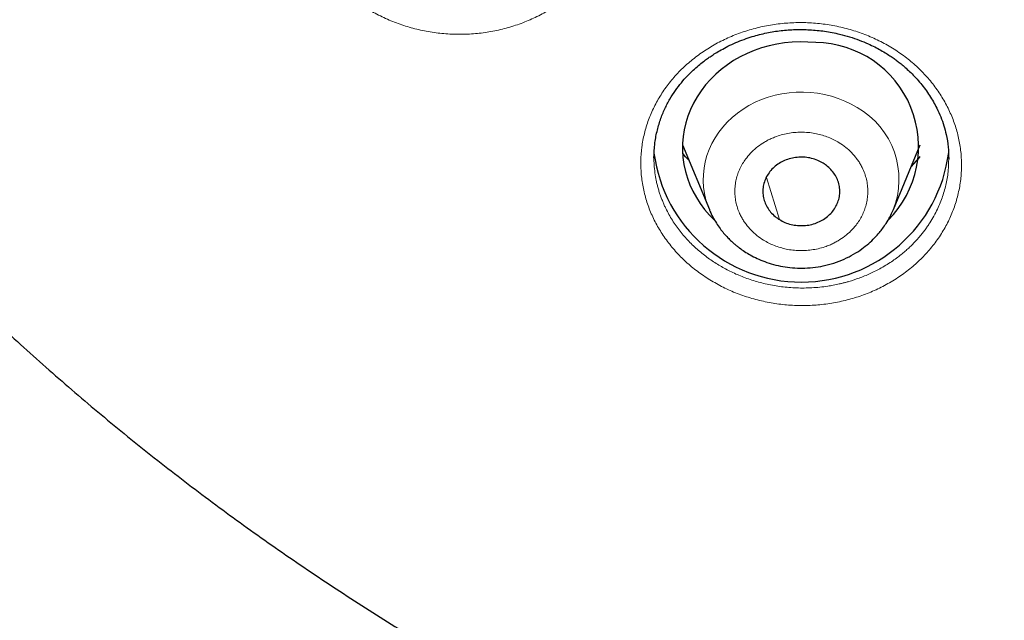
# Model space of a CAD drawing. Header units: millimetres. Extents: x 8 to 1352, y 12 to 1248.
# Tile 39 of 119: x 518 to 533, y 1089 to 1098. Entities that reach past the tile are written whole.
import ezdxf

# ---------------------------------------------------------------- set-up
doc = ezdxf.new("R2010")
doc.units = ezdxf.units.MM

msp = doc.modelspace()

# ---------------------------------------------------------------- linework, layer by layer
at = {"color": 7, "linetype": 'Continuous', "lineweight": 30}
for p, q in [((528.13, 1096.355), (528.549, 1095.343)), ((531.419, 1095.343), (531.838, 1096.355)), ((527.685, 1096.151), (527.685, 1096.161)), ((532.283, 1096.149), (532.282, 1096.132)), ((528.549, 1095.343), (528.552, 1095.336)), ((528.549, 1095.343), (528.552, 1095.336))]:
    msp.add_line(p, q, dxfattribs=at)
at = {"color": 252, "linetype": 'Continuous', "lineweight": 0}
msp.add_line((529.439, 1095.846), (529.642, 1095.188), dxfattribs=at)
at = {"color": 7, "linetype": 'Continuous', "lineweight": 30, "flags": 128}
msp.add_lwpolyline([(530.21, 1097.948), (530.087, 1097.958), (529.965, 1097.961), (529.842, 1097.956), (529.72, 1097.944), (529.6, 1097.925), (529.48, 1097.899), (529.364, 1097.866), (529.249, 1097.826), (529.138, 1097.779), (529.031, 1097.726), (528.928, 1097.667), (528.83, 1097.602), (528.736, 1097.531), (528.648, 1097.455), (528.566, 1097.374), (528.49, 1097.288), (528.421, 1097.198), (528.358, 1097.104), (528.303, 1097.006), (528.254, 1096.906), (528.214, 1096.803), (528.181, 1096.697), (528.156, 1096.59), (528.139, 1096.482), (528.13, 1096.373), (528.13, 1096.264), (528.137, 1096.155), (528.152, 1096.046), (528.176, 1095.939), (528.207, 1095.834), (528.246, 1095.73), (528.293, 1095.629), (528.347, 1095.531), (528.408, 1095.436), (528.476, 1095.345), (528.551, 1095.259), (528.624, 1095.184)], dxfattribs=at)
at = {"color": 252, "linetype": 'Continuous', "lineweight": 0, "flags": 128}
for points in [[(530.854, 1096.935), (530.76, 1096.989), (530.662, 1097.036), (530.56, 1097.077), (530.455, 1097.111), (530.347, 1097.138), (530.238, 1097.158), (530.127, 1097.171), (530.016, 1097.177), (529.904, 1097.176), (529.793, 1097.167), (529.682, 1097.151), (529.574, 1097.128), (529.467, 1097.097), (529.364, 1097.06), (529.263, 1097.017), (529.167, 1096.967), (529.074, 1096.91), (528.987, 1096.848), (528.905, 1096.781), (528.829, 1096.708), (528.759, 1096.631), (528.695, 1096.549), (528.638, 1096.463), (528.589, 1096.374), (528.547, 1096.282), (528.512, 1096.187), (528.486, 1096.09), (528.467, 1095.992), (528.457, 1095.893), (528.454, 1095.793), (528.46, 1095.694), (528.474, 1095.595), (528.496, 1095.498), (528.526, 1095.402), (528.549, 1095.343)], [(528.552, 1095.336), (528.564, 1095.308), (528.576, 1095.282)]]:
    msp.add_lwpolyline(points, dxfattribs=at)
at = {"color": 7, "linetype": 'Continuous', "lineweight": 30}
for centre, radius, start, end in [((530.189, 1096.326), 1.623, 315.0038, 89.2928), ((529.983, 1096.53), 2.318, 187.5482, 352.6373)]:
    msp.add_arc(centre, radius, start, end, dxfattribs=at)
at = {"color": 252, "linetype": 'Continuous', "lineweight": 0}
msp.add_arc((530.22, 1095.815), 1.287, 337.9262, 60.5083, dxfattribs=at)
at = {"color": 7, "linetype": 'Continuous', "lineweight": 30}
for points, knots in [([(506.06, 1118.097), (506.06, 1118.092), (506.06, 1118.082), (506.061, 1118.075), (506.061, 1118.069), (506.061, 1118.065), (506.061, 1118.057), (506.062, 1118.045), (506.062, 1118.03), (506.063, 1118.009), (506.064, 1117.983), (506.065, 1117.949), (506.067, 1117.906), (506.069, 1117.853), (506.071, 1117.788), (506.075, 1117.708), (506.079, 1117.608), (506.085, 1117.485), (506.093, 1117.334), (506.103, 1117.151), (506.117, 1116.929), (506.135, 1116.663), (506.159, 1116.349), (506.191, 1115.985), (506.231, 1115.572), (506.28, 1115.137), (506.335, 1114.694), (506.396, 1114.253), (506.464, 1113.805), (506.539, 1113.353), (506.621, 1112.899), (506.709, 1112.444), (506.804, 1111.988), (506.906, 1111.533), (507.018, 1111.061), (507.141, 1110.573), (507.277, 1110.07), (507.42, 1109.57), (507.571, 1109.073), (507.729, 1108.579), (507.894, 1108.088), (508.067, 1107.6), (508.247, 1107.115), (508.434, 1106.634), (508.629, 1106.155), (508.83, 1105.68), (509.039, 1105.207), (509.254, 1104.738), (509.477, 1104.272), (509.707, 1103.809), (509.943, 1103.35), (510.186, 1102.894), (510.437, 1102.441), (510.693, 1101.992), (510.957, 1101.546), (511.227, 1101.104), (511.504, 1100.666), (511.788, 1100.231), (512.078, 1099.8), (512.374, 1099.373), (512.677, 1098.949), (512.987, 1098.53), (513.302, 1098.114), (513.624, 1097.703), (513.952, 1097.295), (514.287, 1096.892), (514.627, 1096.493), (514.973, 1096.099), (515.326, 1095.708), (515.684, 1095.322), (516.048, 1094.941), (516.418, 1094.564), (516.794, 1094.192), (517.175, 1093.825), (517.562, 1093.462), (517.954, 1093.104), (518.352, 1092.751), (518.755, 1092.402), (519.164, 1092.059), (519.578, 1091.721), (519.997, 1091.388), (520.421, 1091.06), (520.85, 1090.737), (521.285, 1090.419), (521.724, 1090.107), (522.168, 1089.8), (522.617, 1089.499), (523.07, 1089.203), (523.529, 1088.912), (523.991, 1088.628), (524.459, 1088.348), (524.93, 1088.075), (525.407, 1087.807), (525.887, 1087.545), (526.372, 1087.289), (526.86, 1087.038), (527.353, 1086.794), (527.85, 1086.556), (528.351, 1086.323), (528.856, 1086.097), (529.365, 1085.877), (529.877, 1085.662), (530.394, 1085.454), (530.914, 1085.253), (531.437, 1085.057), (531.964, 1084.868), (532.495, 1084.686), (533.029, 1084.509), (533.567, 1084.339), (534.108, 1084.176), (534.653, 1084.019), (535.202, 1083.869), (535.734, 1083.73), (536.251, 1083.602), (536.75, 1083.485), (537.251, 1083.373), (537.753, 1083.266), (538.257, 1083.166), (538.761, 1083.071), (539.267, 1082.982), (539.774, 1082.899), (540.281, 1082.822), (540.79, 1082.75), (541.298, 1082.684), (541.807, 1082.624), (542.316, 1082.57), (542.824, 1082.522), (543.331, 1082.479), (543.836, 1082.443), (544.336, 1082.412), (544.828, 1082.387), (545.306, 1082.368), (545.728, 1082.356), (546.099, 1082.348), (546.47, 1082.343), (546.732, 1082.342), (546.886, 1082.342)], [0, 0, 0, 0, 0.000514, 0.001144, 0.001873, 0.0029, 0.003603, 0.004164, 0.004666, 0.005151, 0.005647, 0.006241, 0.006923, 0.007743, 0.008755, 0.010014, 0.011588, 0.013548, 0.015978, 0.018973, 0.022633, 0.027064, 0.03236, 0.038577, 0.045692, 0.053578, 0.061048, 0.068739, 0.076575, 0.084508, 0.092508, 0.100552, 0.10863, 0.116731, 0.124849, 0.133894, 0.142948, 0.151986, 0.161008, 0.170015, 0.179009, 0.187991, 0.196961, 0.205921, 0.214871, 0.223814, 0.232748, 0.241675, 0.250596, 0.259511, 0.268421, 0.277326, 0.286226, 0.295122, 0.304015, 0.312904, 0.32179, 0.330673, 0.339554, 0.348433, 0.35731, 0.366185, 0.375058, 0.38393, 0.392801, 0.401672, 0.410541, 0.41941, 0.428279, 0.437147, 0.446015, 0.454884, 0.463753, 0.472622, 0.481491, 0.490362, 0.499233, 0.508106, 0.51698, 0.525855, 0.534731, 0.54361, 0.55249, 0.561373, 0.570257, 0.579145, 0.588034, 0.596927, 0.605823, 0.614722, 0.623625, 0.632532, 0.641442, 0.650358, 0.659278, 0.668203, 0.677133, 0.686069, 0.695012, 0.703961, 0.712918, 0.721882, 0.730855, 0.739837, 0.748828, 0.757831, 0.766844, 0.775871, 0.784911, 0.793967, 0.803039, 0.812129, 0.82124, 0.829426, 0.837611, 0.845794, 0.853975, 0.862153, 0.870329, 0.878501, 0.886669, 0.894832, 0.902989, 0.911137, 0.919276, 0.9274, 0.935506, 0.943585, 0.951623, 0.959595, 0.967446, 0.975043, 0.982352, 0.987521, 0.9927, 1, 1, 1, 1]), ([(527.685, 1096.151), (527.687, 1096.221), (527.692, 1096.359), (527.729, 1096.558), (527.782, 1096.743), (527.85, 1096.912), (527.93, 1097.065), (528.017, 1097.201), (528.109, 1097.321), (528.201, 1097.425), (528.29, 1097.514), (528.375, 1097.589), (528.452, 1097.65), (528.517, 1097.698), (528.58, 1097.741), (528.649, 1097.786), (528.737, 1097.838), (528.843, 1097.894), (528.963, 1097.95), (529.089, 1098), (529.248, 1098.054), (529.441, 1098.103), (529.665, 1098.139), (529.89, 1098.155), (530.117, 1098.152), (530.349, 1098.129), (530.557, 1098.089), (530.737, 1098.04), (530.885, 1097.989), (531.016, 1097.936), (531.128, 1097.882), (531.223, 1097.831), (531.308, 1097.781), (531.38, 1097.734), (531.442, 1097.691), (531.498, 1097.648), (531.557, 1097.602), (531.622, 1097.545), (531.694, 1097.478), (531.771, 1097.399), (531.873, 1097.282), (531.988, 1097.125), (532.088, 1096.949), (532.159, 1096.791), (532.208, 1096.653), (532.25, 1096.496), (532.278, 1096.322), (532.281, 1096.197), (532.283, 1096.137)], [0, 0, 0, 0, 0.034505, 0.067097, 0.097755, 0.126456, 0.153188, 0.177948, 0.200714, 0.22148, 0.240253, 0.257035, 0.271537, 0.283249, 0.292573, 0.304499, 0.319132, 0.336477, 0.35585, 0.375068, 0.39397, 0.426295, 0.457672, 0.488156, 0.519265, 0.551286, 0.584239, 0.606742, 0.629005, 0.6497, 0.666167, 0.681463, 0.69559, 0.708224, 0.718802, 0.727853, 0.739091, 0.751305, 0.765734, 0.782378, 0.800136, 0.835227, 0.869798, 0.892581, 0.915163, 0.937328, 0.969409, 1, 1, 1, 1]), ([(528.228, 1096.118), (528.195, 1096.15), (528.162, 1096.183), (528.135, 1096.219), (528.134, 1096.219)], [0, 0, 0, 0, 0.981875, 1, 1, 1, 1]), ([(530.325, 1096.067), (530.297, 1096.082), (530.24, 1096.114), (530.144, 1096.145), (530.044, 1096.162), (529.943, 1096.163), (529.842, 1096.149), (529.746, 1096.121), (529.656, 1096.078), (529.576, 1096.023), (529.507, 1095.956), (529.452, 1095.88), (529.412, 1095.797), (529.388, 1095.709), (529.381, 1095.619), (529.391, 1095.529), (529.418, 1095.441), (529.461, 1095.36), (529.519, 1095.285), (529.581, 1095.228), (529.625, 1095.199), (529.642, 1095.188)], [0, 0, 0, 0, 0.052925, 0.107385, 0.160311, 0.214771, 0.267696, 0.322156, 0.375081, 0.429541, 0.482466, 0.536926, 0.589852, 0.644312, 0.697237, 0.751697, 0.804622, 0.859082, 0.912008, 0.966468, 1, 1, 1, 1]), ([(531.831, 1096.172), (531.817, 1096.153), (531.778, 1096.101), (531.73, 1096.053), (531.7, 1096.022)], [0, 0, 0, 0, 0.3618804, 1, 1, 1, 1]), ([(529.642, 1095.188), (529.67, 1095.172), (529.728, 1095.14), (529.823, 1095.11), (529.923, 1095.093), (530.024, 1095.091), (530.125, 1095.105), (530.221, 1095.133), (530.311, 1095.176), (530.391, 1095.231), (530.46, 1095.298), (530.515, 1095.374), (530.556, 1095.457), (530.579, 1095.545), (530.586, 1095.636), (530.576, 1095.725), (530.549, 1095.813), (530.506, 1095.895), (530.448, 1095.969), (530.386, 1096.026), (530.342, 1096.056), (530.325, 1096.067)], [0, 0, 0, 0, 0.052925, 0.107385, 0.160311, 0.214771, 0.267696, 0.322156, 0.375081, 0.429541, 0.482466, 0.536926, 0.589852, 0.644312, 0.697237, 0.751697, 0.804622, 0.859082, 0.912008, 0.966468, 1, 1, 1, 1]), ([(528.556, 1095.328), (528.571, 1095.295), (528.601, 1095.227), (528.656, 1095.134), (528.713, 1095.05), (528.773, 1094.974), (528.832, 1094.909), (528.888, 1094.854), (528.935, 1094.812), (528.977, 1094.777), (529.03, 1094.736), (529.1, 1094.687), (529.191, 1094.632), (529.296, 1094.578), (529.417, 1094.528), (529.55, 1094.486), (529.694, 1094.453), (529.845, 1094.434), (530.002, 1094.428), (530.164, 1094.437), (530.329, 1094.463), (530.494, 1094.507), (530.652, 1094.568), (530.797, 1094.643), (530.924, 1094.725), (531.033, 1094.811), (531.125, 1094.898), (531.196, 1094.978), (531.256, 1095.054), (531.31, 1095.133), (531.368, 1095.23), (531.401, 1095.304), (531.419, 1095.343)], [0, 0, 0, 0, 0.031298, 0.063576, 0.092245, 0.117327, 0.145426, 0.167148, 0.183725, 0.198968, 0.21317, 0.239644, 0.268957, 0.30189, 0.338191, 0.377312, 0.417774, 0.459518, 0.502559, 0.546918, 0.592612, 0.639664, 0.687756, 0.733428, 0.77578, 0.814826, 0.850575, 0.883036, 0.905819, 0.932303, 0.963675, 1, 1, 1, 1])]:
    msp.add_open_spline(points, degree=3, knots=knots, dxfattribs=at)
at = {"color": 252, "linetype": 'Continuous', "lineweight": 0}
for points, knots in [([(522.752, 1098.842), (522.699, 1098.898), (522.595, 1099.01), (522.462, 1099.193), (522.348, 1099.386), (522.258, 1099.589), (522.189, 1099.798), (522.144, 1100.011), (522.123, 1100.227), (522.127, 1100.445), (522.154, 1100.661), (522.204, 1100.873), (522.279, 1101.078), (522.377, 1101.277), (522.496, 1101.468), (522.635, 1101.646), (522.793, 1101.81), (522.969, 1101.96), (523.161, 1102.095), (523.368, 1102.212), (523.585, 1102.31), (523.813, 1102.389), (524.049, 1102.448), (524.29, 1102.487), (524.535, 1102.504), (524.78, 1102.499), (525.024, 1102.474), (525.265, 1102.427), (525.499, 1102.361), (525.726, 1102.273), (525.941, 1102.167), (526.144, 1102.043), (526.332, 1101.902), (526.504, 1101.744), (526.659, 1101.572), (526.793, 1101.389), (526.906, 1101.195), (526.997, 1100.992), (527.065, 1100.782), (527.109, 1100.567), (527.13, 1100.35), (527.127, 1100.133), (527.1, 1099.917), (527.049, 1099.705), (526.975, 1099.498), (526.877, 1099.299), (526.759, 1099.11), (526.621, 1098.932), (526.462, 1098.767), (526.286, 1098.616), (526.094, 1098.482), (525.889, 1098.365), (525.67, 1098.267), (525.441, 1098.188), (525.204, 1098.129), (524.962, 1098.091), (524.718, 1098.075), (524.471, 1098.081), (524.226, 1098.107), (523.985, 1098.154), (523.752, 1098.222), (523.526, 1098.31), (523.31, 1098.417), (523.108, 1098.542), (522.919, 1098.682), (522.808, 1098.789), (522.752, 1098.842)], [0, 0, 0, 0, 0.015628, 0.031167, 0.046738, 0.062466, 0.078083, 0.093607, 0.109181, 0.124957, 0.140695, 0.156248, 0.17178, 0.187462, 0.203318, 0.218916, 0.234414, 0.249966, 0.265796, 0.281398, 0.296909, 0.31246, 0.328176, 0.343739, 0.359279, 0.374931, 0.390487, 0.406176, 0.421801, 0.437387, 0.453113, 0.468662, 0.484225, 0.5, 0.515764, 0.531326, 0.54688, 0.562612, 0.578188, 0.593823, 0.609501, 0.625068, 0.640699, 0.656233, 0.671803, 0.687539, 0.703083, 0.71859, 0.734195, 0.750032, 0.765595, 0.781096, 0.796691, 0.812537, 0.828234, 0.843774, 0.859322, 0.875042, 0.890824, 0.906401, 0.921925, 0.937534, 0.953261, 0.968832, 0.984372, 1, 1, 1, 1]), ([(528.557, 1094.248), (528.491, 1094.291), (528.359, 1094.377), (528.181, 1094.527), (528.019, 1094.69), (527.876, 1094.868), (527.753, 1095.056), (527.651, 1095.253), (527.572, 1095.458), (527.517, 1095.671), (527.484, 1095.886), (527.476, 1096.102), (527.492, 1096.318), (527.533, 1096.532), (527.597, 1096.742), (527.684, 1096.945), (527.792, 1097.138), (527.922, 1097.321), (528.072, 1097.493), (528.24, 1097.65), (528.425, 1097.792), (528.624, 1097.917), (528.836, 1098.025), (529.06, 1098.113), (529.292, 1098.182), (529.531, 1098.23), (529.775, 1098.258), (530.021, 1098.264), (530.266, 1098.249), (530.509, 1098.212), (530.747, 1098.155), (530.977, 1098.078), (531.197, 1097.981), (531.407, 1097.864), (531.603, 1097.731), (531.783, 1097.581), (531.944, 1097.417), (532.087, 1097.239), (532.21, 1097.05), (532.311, 1096.851), (532.39, 1096.645), (532.446, 1096.433), (532.478, 1096.218), (532.486, 1096.001), (532.47, 1095.784), (532.429, 1095.57), (532.366, 1095.361), (532.28, 1095.16), (532.171, 1094.965), (532.04, 1094.781), (531.891, 1094.61), (531.724, 1094.453), (531.539, 1094.311), (531.338, 1094.186), (531.124, 1094.078), (530.901, 1093.99), (530.668, 1093.923), (530.428, 1093.875), (530.183, 1093.848), (529.938, 1093.843), (529.693, 1093.859), (529.451, 1093.897), (529.213, 1093.954), (528.983, 1094.032), (528.762, 1094.129), (528.626, 1094.208), (528.557, 1094.248)], [0, 0, 0, 0, 0.015627, 0.031166, 0.046737, 0.062466, 0.078078, 0.0936, 0.109177, 0.124957, 0.140685, 0.156236, 0.171771, 0.187461, 0.203312, 0.218908, 0.234408, 0.249966, 0.265799, 0.281402, 0.296911, 0.31246, 0.328184, 0.34375, 0.359288, 0.374931, 0.39049, 0.406176, 0.421803, 0.437387, 0.453113, 0.468664, 0.484227, 0.5, 0.515766, 0.531328, 0.54688, 0.562612, 0.57819, 0.593823, 0.609504, 0.625068, 0.640708, 0.656244, 0.671811, 0.687539, 0.703085, 0.718594, 0.734197, 0.750032, 0.765589, 0.781088, 0.796685, 0.812537, 0.828226, 0.843762, 0.859312, 0.875042, 0.89082, 0.906395, 0.921919, 0.937534, 0.95326, 0.968831, 0.984371, 1, 1, 1, 1]), ([(530.574, 1096.387), (530.546, 1096.403), (530.492, 1096.435), (530.404, 1096.473), (530.313, 1096.505), (530.216, 1096.529), (530.115, 1096.545), (530.009, 1096.553), (529.903, 1096.55), (529.798, 1096.538), (529.694, 1096.516), (529.606, 1096.489), (529.531, 1096.459), (529.468, 1096.43), (529.391, 1096.387), (529.303, 1096.327), (529.21, 1096.246), (529.136, 1096.162), (529.078, 1096.08), (529.034, 1096.002), (528.999, 1095.921), (528.971, 1095.834), (528.953, 1095.744), (528.945, 1095.65), (528.948, 1095.555), (528.962, 1095.462), (528.986, 1095.369), (529.016, 1095.29), (529.05, 1095.223), (529.083, 1095.168), (529.131, 1095.099), (529.198, 1095.02), (529.289, 1094.937), (529.383, 1094.871), (529.476, 1094.82), (529.563, 1094.781), (529.654, 1094.75), (529.751, 1094.725), (529.853, 1094.709), (529.958, 1094.702), (530.064, 1094.704), (530.169, 1094.717), (530.273, 1094.738), (530.362, 1094.765), (530.437, 1094.795), (530.499, 1094.825), (530.576, 1094.867), (530.665, 1094.927), (530.758, 1095.008), (530.832, 1095.092), (530.89, 1095.174), (530.933, 1095.252), (530.969, 1095.333), (530.996, 1095.42), (531.014, 1095.511), (531.022, 1095.604), (531.019, 1095.699), (531.006, 1095.793), (530.982, 1095.885), (530.951, 1095.964), (530.917, 1096.031), (530.884, 1096.087), (530.837, 1096.155), (530.769, 1096.234), (530.678, 1096.317), (530.609, 1096.364), (530.574, 1096.387)], [0, 0, 0, 0, 0.015052, 0.029979, 0.044916, 0.059997, 0.076304, 0.09246, 0.108636, 0.125004, 0.141311, 0.157466, 0.16824, 0.179074, 0.190018, 0.210029, 0.229916, 0.249999, 0.265036, 0.279958, 0.2949, 0.309997, 0.326304, 0.34246, 0.358636, 0.375004, 0.391311, 0.407466, 0.41824, 0.429074, 0.440018, 0.460029, 0.479916, 0.499999, 0.515036, 0.529958, 0.5449, 0.559997, 0.576304, 0.59246, 0.608636, 0.625004, 0.641311, 0.657466, 0.66824, 0.679074, 0.690018, 0.710029, 0.729916, 0.749999, 0.765036, 0.779958, 0.7949, 0.809997, 0.826304, 0.84246, 0.858636, 0.875004, 0.891311, 0.907466, 0.91824, 0.929074, 0.940018, 0.960048, 0.979935, 1, 1, 1, 1]), ([(528.675, 1094.491), (528.62, 1094.526), (528.508, 1094.599), (528.354, 1094.725), (528.208, 1094.867), (528.074, 1095.025), (527.955, 1095.198), (527.879, 1095.34), (527.833, 1095.441), (527.81, 1095.499), (527.788, 1095.557), (527.768, 1095.616), (527.75, 1095.676), (527.734, 1095.737), (527.716, 1095.816), (527.699, 1095.92), (527.686, 1096.038), (527.685, 1096.116), (527.685, 1096.151)], [0, 0, 0, 0, 0.092257, 0.187351, 0.285282, 0.386051, 0.489659, 0.596106, 0.627054, 0.658234, 0.689646, 0.72129, 0.753166, 0.785275, 0.817615, 0.878636, 0.946694, 1, 1, 1, 1]), ([(528.134, 1096.221), (528.141, 1096.211), (528.168, 1096.174), (528.203, 1096.14), (528.229, 1096.116)], [0, 0, 0, 0, 0.257789, 1, 1, 1, 1]), ([(531.696, 1096.013), (531.705, 1096.022), (531.737, 1096.053), (531.782, 1096.104), (531.816, 1096.146), (531.83, 1096.165)], [0, 0, 0, 0, 0.186242, 0.652884, 1, 1, 1, 1]), ([(532.282, 1096.132), (532.281, 1096.073), (532.279, 1095.946), (532.246, 1095.751), (532.191, 1095.548), (532.107, 1095.341), (532.027, 1095.197), (531.971, 1095.111), (531.952, 1095.084), (531.934, 1095.057), (531.915, 1095.03), (531.895, 1095.004), (531.866, 1094.967), (531.823, 1094.914), (531.756, 1094.839), (531.685, 1094.768), (531.616, 1094.705), (531.554, 1094.653), (531.485, 1094.598), (531.408, 1094.543), (531.322, 1094.487), (531.206, 1094.418), (531.061, 1094.344), (530.892, 1094.275), (530.763, 1094.232), (530.675, 1094.208), (530.625, 1094.195), (530.576, 1094.183), (530.529, 1094.173), (530.483, 1094.164), (530.438, 1094.156), (530.328, 1094.138), (530.152, 1094.12), (529.91, 1094.118), (529.675, 1094.137), (529.45, 1094.176), (529.236, 1094.233), (529.035, 1094.305), (528.847, 1094.39), (528.732, 1094.457), (528.675, 1094.491)], [0, 0, 0, 0, 0.039649, 0.086416, 0.133662, 0.181388, 0.235404, 0.242526, 0.249659, 0.256802, 0.263955, 0.271118, 0.278292, 0.294301, 0.315939, 0.343206, 0.358952, 0.376106, 0.394667, 0.414635, 0.436011, 0.458793, 0.49924, 0.536585, 0.570827, 0.581662, 0.592144, 0.602275, 0.612054, 0.62148, 0.630555, 0.639278, 0.688751, 0.736972, 0.78394, 0.829656, 0.87412, 0.917331, 0.959291, 1, 1, 1, 1])]:
    msp.add_open_spline(points, degree=3, knots=knots, dxfattribs=at)

doc.saveas('drawing.dxf')
